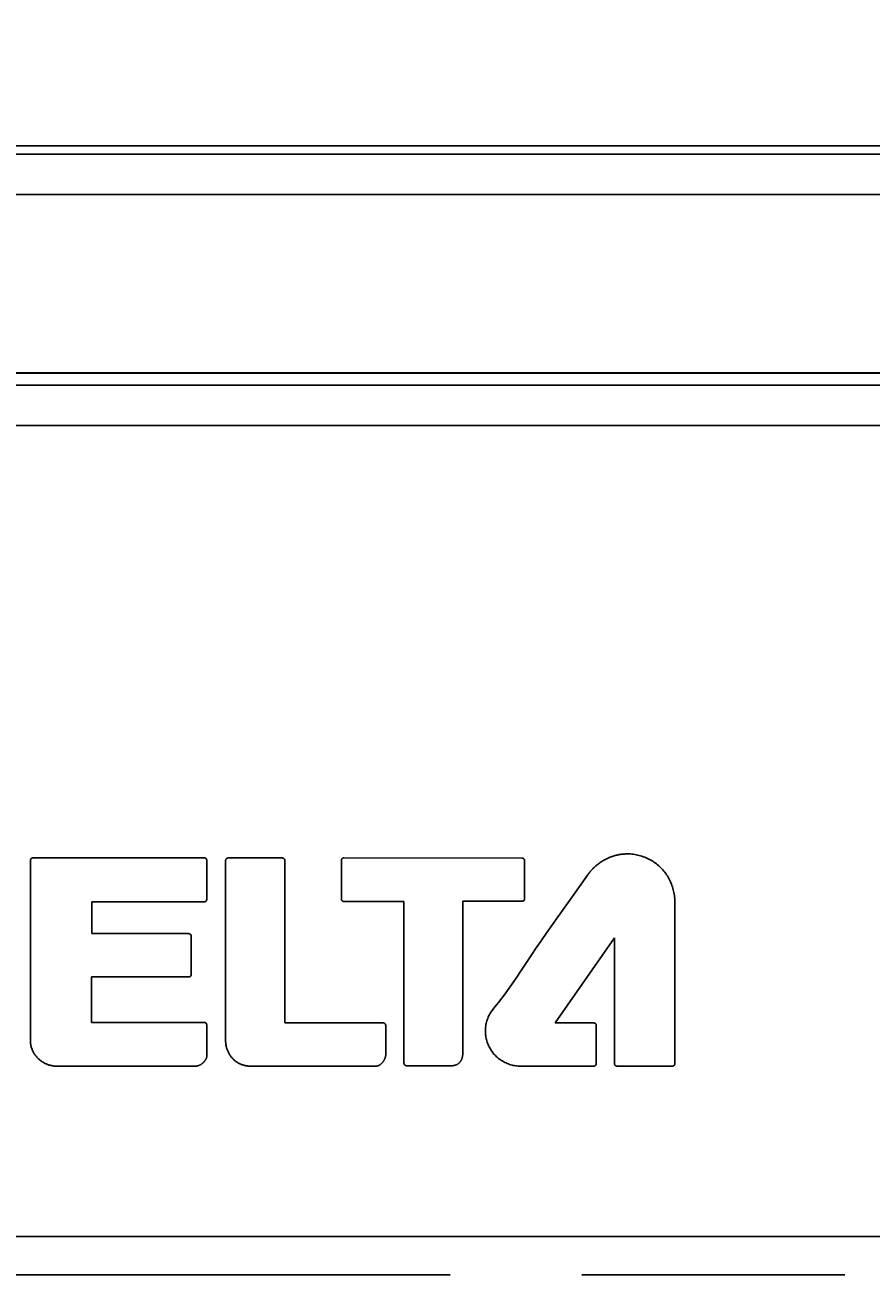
# Model space of a CAD drawing. Extents: x 0 to 1189, y 0 to 841.
# Tile 15 of 53: x 143 to 164, y 466 to 498. Entities that reach past the tile are written whole.
import ezdxf
from ezdxf.enums import TextEntityAlignment as Align

# ---------------------------------------------------------------- set-up
doc = ezdxf.new("R2010")
doc.units = 0
doc.header["$LTSCALE"] = 65.395
doc.header["$MEASUREMENT"] = 0
doc.linetypes.add('PHANTOM', pattern=[0.8, 0.45, -0.05, 0.1, -0.05, 0.1, -0.05])
doc.layers.get('0').update_dxf_attribs({"linetype": 'CONTINUOUS'})
doc.layers.add('03___PRT_ALL_CURVES', color=7, linetype='CONTINUOUS')
doc.layers.add('7_ALL_FEATURES', color=7, linetype='CONTINUOUS')
doc.styles.add('TEXTSTYLE_2', font='arial.ttf')
doc.dimstyles.get("Standard").update_dxf_attribs({"dimtxt": 0.18, "dimasz": 0.18, "dimexe": 0.18, "dimexo": 0.0625, "dimgap": 0.09, "dimtad": 0, "dimtih": 1, "dimtoh": 1, "dimdec": 4, "dimzin": 0, "dimdsep": 46, "dimtxsty": 'Standard', "dimcen": 0.09, "dimadec": 0, "dimazin": 0, "dimtfac": 1, "dimtdec": 4, "dimtofl": 0, "dimtmove": 0, "dimatfit": 3, "dimfxl": 1, "dimtolj": 1, "dimtzin": 0, "dimarcsym": 0})

# ---------------------------------------------------------------- blocks, each defined once
blk = doc.blocks.new('_FILLED')
at = {"color": 0, "linetype": 'ByBlock'}
blk.add_solid([(0, 0), (-1, 0.167), (-1, -0.167)], dxfattribs=at)
blk = doc.blocks.new('*D1')
at = {"color": 2, "linetype": 'Continuous'}
for p, q in [((100.563, 495.047), (100.563, 511.546)), ((370.455, 495.047), (370.455, 511.546)), ((100.563, 509.546), (235.509, 509.546)), ((370.455, 509.546), (235.509, 509.546))]:
    blk.add_line(p, q, dxfattribs=at)
at = {"color": 2, "linetype": 'Continuous', "xscale": 4.76, "yscale": 4.76, "zscale": 4.76, "rotation": 180}
blk.add_blockref('_FILLED', (100.563, 509.546), dxfattribs=at)
at = {"color": 2, "linetype": 'Continuous', "xscale": 4.76, "yscale": 4.76, "zscale": 4.76}
blk.add_blockref('_FILLED', (370.455, 509.546), dxfattribs=at)
at = {"color": 2, "linetype": 'Continuous', "style": 'TEXTSTYLE_2'}
for s, p in [('(10.63")', (211.981, 511.546)), ('270', (182.985, 511.546))]:
    blk.add_text(s, height=8, dxfattribs=at).set_placement(p, align=Align.CENTER)

msp = doc.modelspace()

# ---------------------------------------------------------------- linework, layer by layer
at = {"layer": '03___PRT_ALL_CURVES', "color": 4, "linetype": 'PHANTOM'}
msp.add_line((124.39904, 466.49103), (346.61904, 466.49103), dxfattribs=at)
at = {"layer": '7_ALL_FEATURES', "color": 7, "linetype": 'Continuous'}
for p, q in [((101.56282, 494.54725), (369.45526, 494.54725)), ((101.56282, 494.54588), (369.45526, 494.54588)), ((105.09487, 494.33625), (365.92432, 494.33623)), ((105.09383, 493.33762), (365.92425, 493.33762)), ((363.16445, 488.90644), (107.85363, 488.90644)), ((363.15904, 488.90103), (107.85904, 488.90103)), ((361.85904, 488.60103), (109.15894, 488.60103)), ((124.42024, 467.45103), (346.59774, 467.45103))]:
    msp.add_line(p, q, dxfattribs=at)
at = {"layer": '7_ALL_FEATURES', "color": 3, "linetype": 'Continuous'}
for p, q in [((109.85894, 487.60103), (361.15904, 487.60103)), ((143.39804, 476.79383), (143.39804, 472.28493)), ((147.71474, 476.85653), (143.46054, 476.85653)), ((147.77724, 475.82443), (147.77724, 476.79383)), ((148.24684, 476.79013), (148.24684, 472.30313)), ((149.65524, 476.85263), (148.30954, 476.85263)), ((149.71784, 472.75383), (149.71794, 476.78993)), ((151.12364, 476.79403), (151.12364, 475.83413)), ((155.61354, 476.85123), (151.18604, 476.85653)), ((155.67594, 475.83913), (155.67594, 476.78893)), ((144.92364, 474.97253), (144.92364, 475.76183)), ((144.92364, 475.76183), (147.71474, 475.76183)), ((151.18604, 475.77133), (152.67864, 475.77133)), ((152.67864, 475.77133), (152.67904, 471.75393)), ((154.13844, 475.77643), (155.61354, 475.77683)), ((154.13844, 471.97613), (154.13844, 475.77643)), ((159.40904, 471.74203), (159.40904, 475.77643)), ((147.32874, 474.97253), (144.92364, 474.97253)), ((147.39114, 473.95783), (147.39114, 474.91023)), ((156.43734, 472.75333), (157.91074, 474.87263)), ((157.91074, 474.87263), (157.91134, 471.74203)), ((144.91464, 472.76533), (144.91464, 473.89543)), ((144.91464, 473.89543), (147.32874, 473.89543)), ((147.71474, 472.76533), (144.91464, 472.76533)), ((152.16194, 472.75383), (149.71784, 472.75383)), ((157.39534, 472.75333), (156.43734, 472.75333)), ((147.77724, 471.91923), (147.77724, 472.70253)), ((152.22434, 471.95913), (152.22404, 472.69113)), ((157.45764, 471.74203), (157.45764, 472.69083)), ((144.04644, 471.67963), (147.49674, 471.67963)), ((148.86764, 471.67963), (151.97964, 471.67963)), ((152.74184, 471.69133), (153.87104, 471.69133)), ((155.57744, 471.67963), (157.39534, 471.67963)), ((157.97404, 471.67963), (159.34634, 471.67963))]:
    msp.add_line(p, q, dxfattribs=at)
for points in [[(143.46054, 476.85653), (143.45863, 476.8565), (143.45672, 476.8564), (143.4548, 476.85624), (143.45289, 476.85602), (143.45098, 476.85574), (143.44907, 476.85539), (143.44717, 476.85499), (143.44528, 476.85453), (143.4434, 476.854), (143.44154, 476.85342), (143.43969, 476.85279), (143.43785, 476.85209), (143.43604, 476.85134), (143.43424, 476.85054), (143.43247, 476.84968), (143.43073, 476.84876), (143.42901, 476.84779), (143.42733, 476.84677), (143.42567, 476.8457), (143.42405, 476.84458), (143.42247, 476.84341), (143.42092, 476.84219), (143.41942, 476.84091), (143.41796, 476.83959), (143.41654, 476.83823), (143.41516, 476.8368), (143.41382, 476.83533), (143.41253, 476.83381), (143.4113, 476.83225), (143.41011, 476.83066), (143.40898, 476.82902), (143.40789, 476.82736), (143.40686, 476.82565), (143.40588, 476.82392), (143.40496, 476.82216), (143.40409, 476.82038), (143.40328, 476.81857), (143.40252, 476.81673), (143.40182, 476.81488), (143.40117, 476.81301), (143.40059, 476.81113), (143.40006, 476.80923), (143.39959, 476.80732), (143.39918, 476.8054), (143.39884, 476.80348), (143.39855, 476.80155), (143.39833, 476.79962), (143.39817, 476.79768), (143.39807, 476.79575), (143.39804, 476.79383)], [(147.77724, 476.79383), (147.77721, 476.79575), (147.77711, 476.79768), (147.77695, 476.79961), (147.77673, 476.80155), (147.77645, 476.80347), (147.77611, 476.8054), (147.7757, 476.80732), (147.77524, 476.80923), (147.77471, 476.81112), (147.77413, 476.81301), (147.77349, 476.81488), (147.7728, 476.81673), (147.77204, 476.81856), (147.77124, 476.82037), (147.77037, 476.82216), (147.76945, 476.82392), (147.76848, 476.82565), (147.76746, 476.82736), (147.76638, 476.82902), (147.76525, 476.83066), (147.76407, 476.83225), (147.76283, 476.83381), (147.76155, 476.83533), (147.76022, 476.8368), (147.75884, 476.83823), (147.75742, 476.8396), (147.75596, 476.84092), (147.75445, 476.84219), (147.7529, 476.84342), (147.75132, 476.84459), (147.74969, 476.84571), (147.74804, 476.84679), (147.74635, 476.84781), (147.74463, 476.84877), (147.74288, 476.84969), (147.7411, 476.85055), (147.73931, 476.85135), (147.73749, 476.8521), (147.73565, 476.85279), (147.73379, 476.85343), (147.73192, 476.85401), (147.73003, 476.85453), (147.72814, 476.85499), (147.72623, 476.8554), (147.72432, 476.85574), (147.72241, 476.85602), (147.72049, 476.85624), (147.71857, 476.8564), (147.71665, 476.8565), (147.71474, 476.85653)], [(148.30954, 476.85263), (148.3079, 476.85259), (148.30625, 476.85249), (148.30459, 476.85233), (148.30294, 476.8521), (148.30128, 476.85181), (148.29962, 476.85146), (148.29796, 476.85104), (148.2963, 476.85057), (148.29465, 476.85005), (148.293, 476.84946), (148.29136, 476.84883), (148.28973, 476.84814), (148.2881, 476.8474), (148.28649, 476.84661), (148.28489, 476.84577), (148.2833, 476.84489), (148.28173, 476.84396), (148.28017, 476.84298), (148.27863, 476.84196), (148.27711, 476.8409), (148.27561, 476.8398), (148.27413, 476.83867), (148.27268, 476.83749), (148.27125, 476.83628), (148.26985, 476.83503), (148.26847, 476.83375), (148.26712, 476.83244), (148.26581, 476.8311), (148.26452, 476.82973), (148.26327, 476.82833), (148.26205, 476.82691), (148.26087, 476.82546), (148.25973, 476.82399), (148.25863, 476.8225), (148.25756, 476.82098), (148.25654, 476.81945), (148.25556, 476.81789), (148.25462, 476.81633), (148.25373, 476.81474), (148.25289, 476.81315), (148.2521, 476.81154), (148.25135, 476.80992), (148.25066, 476.80829), (148.25002, 476.80665), (148.24944, 476.805), (148.24891, 476.80335), (148.24843, 476.8017), (148.24802, 476.80004), (148.24766, 476.79839), (148.24737, 476.79673), (148.24714, 476.79507), (148.24697, 476.79342), (148.24687, 476.79177), (148.24684, 476.79013)], [(149.71794, 476.78993), (149.71791, 476.79185), (149.71781, 476.79378), (149.71764, 476.79572), (149.71741, 476.79764), (149.71712, 476.79957), (149.71676, 476.80149), (149.71634, 476.80341), (149.71586, 476.80531), (149.71532, 476.8072), (149.71472, 476.80908), (149.71406, 476.81094), (149.71334, 476.81279), (149.71257, 476.81461), (149.71174, 476.81642), (149.71085, 476.8182), (149.70991, 476.81995), (149.70892, 476.82168), (149.70787, 476.82337), (149.70678, 476.82504), (149.70563, 476.82667), (149.70443, 476.82826), (149.70318, 476.82981), (149.70188, 476.83133), (149.70053, 476.8328), (149.69914, 476.83423), (149.69772, 476.83559), (149.69625, 476.83691), (149.69474, 476.83819), (149.6932, 476.83941), (149.69162, 476.84059), (149.69, 476.84171), (149.68835, 476.84279), (149.68666, 476.84381), (149.68495, 476.84478), (149.68322, 476.8457), (149.68145, 476.84657), (149.67967, 476.84738), (149.67786, 476.84814), (149.67603, 476.84884), (149.67419, 476.84948), (149.67233, 476.85007), (149.67045, 476.8506), (149.66857, 476.85107), (149.66668, 476.85148), (149.66478, 476.85182), (149.66287, 476.85211), (149.66096, 476.85234), (149.65905, 476.8525), (149.65715, 476.85259), (149.65524, 476.85263)], [(151.18604, 476.85653), (151.18412, 476.8565), (151.1822, 476.8564), (151.18028, 476.85624), (151.17836, 476.85602), (151.17643, 476.85574), (151.17452, 476.8554), (151.17261, 476.855), (151.17071, 476.85454), (151.16882, 476.85402), (151.16694, 476.85344), (151.16508, 476.85281), (151.16323, 476.85211), (151.16141, 476.85136), (151.1596, 476.85056), (151.15782, 476.8497), (151.15607, 476.84879), (151.15435, 476.84782), (151.15265, 476.8468), (151.15099, 476.84573), (151.14937, 476.8446), (151.14778, 476.84343), (151.14623, 476.8422), (151.14472, 476.84093), (151.14326, 476.8396), (151.14184, 476.83823), (151.14047, 476.83681), (151.13915, 476.83534), (151.13788, 476.83383), (151.13666, 476.83228), (151.13549, 476.83069), (151.13437, 476.82906), (151.1333, 476.8274), (151.13229, 476.82571), (151.13133, 476.82398), (151.13042, 476.82223), (151.12957, 476.82045), (151.12877, 476.81865), (151.12802, 476.81682), (151.12733, 476.81498), (151.1267, 476.81312), (151.12613, 476.81124), (151.12561, 476.80935), (151.12516, 476.80745), (151.12476, 476.80554), (151.12442, 476.80363), (151.12414, 476.80171), (151.12392, 476.79978), (151.12377, 476.79786), (151.12367, 476.79594), (151.12364, 476.79403)], [(155.67594, 476.78893), (155.67591, 476.79056), (155.67581, 476.79221), (155.67564, 476.79385), (155.67541, 476.7955), (155.67512, 476.79715), (155.67477, 476.7988), (155.67436, 476.80046), (155.67389, 476.8021), (155.67336, 476.80375), (155.67278, 476.80539), (155.67214, 476.80702), (155.67145, 476.80864), (155.67071, 476.81026), (155.66992, 476.81186), (155.66908, 476.81345), (155.6682, 476.81503), (155.66727, 476.8166), (155.66629, 476.81814), (155.66528, 476.81967), (155.66422, 476.82118), (155.66312, 476.82267), (155.66198, 476.82414), (155.66081, 476.82558), (155.65959, 476.827), (155.65835, 476.8284), (155.65707, 476.82976), (155.65576, 476.8311), (155.65442, 476.83241), (155.65305, 476.83368), (155.65166, 476.83492), (155.65023, 476.83613), (155.64879, 476.8373), (155.64732, 476.83844), (155.64583, 476.83954), (155.64431, 476.84059), (155.64278, 476.84161), (155.64123, 476.84258), (155.63967, 476.84351), (155.63809, 476.84439), (155.63649, 476.84523), (155.63489, 476.84601), (155.63327, 476.84675), (155.63164, 476.84744), (155.63001, 476.84807), (155.62837, 476.84865), (155.62672, 476.84918), (155.62507, 476.84965), (155.62342, 476.85006), (155.62177, 476.85041), (155.62012, 476.8507), (155.61847, 476.85093), (155.61682, 476.85109), (155.61518, 476.85119), (155.61354, 476.85123)], [(158.23134, 476.95403), (158.20612, 476.95373), (158.18082, 476.95283), (158.15548, 476.95134), (158.1301, 476.94927), (158.10471, 476.94662), (158.07931, 476.9434), (158.05393, 476.93962), (158.02859, 476.93527), (158.00329, 476.93036), (157.97807, 476.92491), (157.95292, 476.91892), (157.92788, 476.91239), (157.90295, 476.90533), (157.87816, 476.89774), (157.85352, 476.88964), (157.82904, 476.88102), (157.80475, 476.8719), (157.78067, 476.86228), (157.7568, 476.85216), (157.73317, 476.84155), (157.70978, 476.83046), (157.68667, 476.8189), (157.66384, 476.80686), (157.64132, 476.79436), (157.61912, 476.7814), (157.59725, 476.76798), (157.57573, 476.75412), (157.55459, 476.73982), (157.53383, 476.72509), (157.51347, 476.70992), (157.49354, 476.69433), (157.47404, 476.67833)], [(159.40904, 475.77643), (159.40844, 475.81253), (159.40664, 475.84872), (159.40367, 475.88495), (159.39952, 475.92117), (159.39421, 475.95735), (159.38776, 475.99344), (159.38018, 476.02942), (159.37148, 476.06522), (159.36167, 476.10082), (159.35076, 476.13618), (159.33877, 476.17124), (159.32571, 476.20598), (159.31158, 476.24035), (159.29642, 476.2743), (159.28021, 476.30781), (159.26299, 476.34083), (159.24476, 476.37331), (159.22553, 476.40522), (159.20531, 476.43652), (159.18412, 476.46716), (159.16197, 476.49711), (159.13887, 476.52632), (159.11484, 476.55475), (159.08988, 476.58237), (159.06401, 476.60913), (159.03725, 476.63499), (159.00964, 476.65994), (158.9812, 476.68397), (158.95199, 476.70706), (158.92204, 476.7292), (158.8914, 476.75038), (158.8601, 476.77059), (158.82819, 476.78981), (158.79571, 476.80804), (158.76269, 476.82526), (158.72919, 476.84145), (158.69523, 476.85662), (158.66086, 476.87073), (158.62613, 476.88379), (158.59106, 476.89577), (158.55571, 476.90668), (158.52011, 476.91648), (158.48431, 476.92518), (158.44834, 476.93276), (158.41225, 476.93921), (158.37607, 476.94451), (158.33985, 476.94866), (158.30363, 476.95163), (158.26744, 476.95343), (158.23134, 476.95403)], [(157.47404, 476.67833), (157.45993, 476.66659), (157.44598, 476.65462), (157.43221, 476.64244), (157.41862, 476.63004), (157.4052, 476.61744), (157.39196, 476.60463), (157.37891, 476.59163), (157.36603, 476.57843), (157.35335, 476.56505), (157.34085, 476.55149), (157.32854, 476.53775), (157.31643, 476.52385), (157.30451, 476.50978), (157.29279, 476.49555), (157.28127, 476.48116), (157.26995, 476.46663), (157.25884, 476.45195), (157.24793, 476.43714), (157.23723, 476.4222)], [(157.23723, 476.4222), (157.08561, 476.2049), (156.94318, 476.00364), (156.7999, 475.80301), (156.51257, 475.40225)], [(147.71474, 475.76183), (147.71665, 475.76186), (147.71857, 475.76196), (147.72049, 475.76212), (147.72241, 475.76234), (147.72433, 475.76262), (147.72624, 475.76297), (147.72814, 475.76338), (147.73004, 475.76384), (147.73192, 475.76437), (147.73379, 475.76495), (147.73565, 475.76559), (147.73749, 475.76629), (147.73931, 475.76705), (147.7411, 475.76786), (147.74288, 475.76872), (147.74462, 475.76964), (147.74634, 475.77061), (147.74803, 475.77164), (147.74969, 475.77271), (147.75131, 475.77384), (147.7529, 475.77502), (147.75445, 475.77625), (147.75596, 475.77753), (147.75742, 475.77885), (147.75884, 475.78023), (147.76022, 475.78165), (147.76154, 475.78312), (147.76282, 475.78463), (147.76405, 475.78618), (147.76523, 475.78777), (147.76636, 475.7894), (147.76744, 475.79106), (147.76846, 475.79275), (147.76943, 475.79448), (147.77035, 475.79623), (147.77122, 475.79801), (147.77203, 475.79981), (147.77278, 475.80163), (147.77348, 475.80347), (147.77412, 475.80533), (147.7747, 475.80721), (147.77523, 475.8091), (147.77569, 475.811), (147.7761, 475.81291), (147.77645, 475.81482), (147.77673, 475.81674), (147.77695, 475.81867), (147.77711, 475.82059), (147.77721, 475.82251), (147.77724, 475.82443)], [(151.12364, 475.83413), (151.12367, 475.83221), (151.12377, 475.83029), (151.12392, 475.82836), (151.12414, 475.82644), (151.12442, 475.82451), (151.12476, 475.8226), (151.12516, 475.82068), (151.12561, 475.81878), (151.12613, 475.81689), (151.1267, 475.81501), (151.12734, 475.81314), (151.12802, 475.8113), (151.12877, 475.80947), (151.12957, 475.80766), (151.13042, 475.80588), (151.13133, 475.80412), (151.13229, 475.8024), (151.13331, 475.8007), (151.13437, 475.79903), (151.13549, 475.7974), (151.13666, 475.7958), (151.13788, 475.79424), (151.13915, 475.79273), (151.14047, 475.79126), (151.14184, 475.78983), (151.14326, 475.78845), (151.14472, 475.78711), (151.14623, 475.78583), (151.14777, 475.78459), (151.14936, 475.78341), (151.15099, 475.78227), (151.15265, 475.78119), (151.15434, 475.78016), (151.15606, 475.77918), (151.15781, 475.77826), (151.15959, 475.77739), (151.16139, 475.77657), (151.16322, 475.77581), (151.16506, 475.77511), (151.16692, 475.77447), (151.1688, 475.77388), (151.17069, 475.77335), (151.1726, 475.77288), (151.17451, 475.77247), (151.17642, 475.77213), (151.17835, 475.77184), (151.18027, 475.77162), (151.1822, 475.77146), (151.18412, 475.77136), (151.18604, 475.77133)], [(155.65794, 475.79503), (155.65891, 475.79604), (155.65987, 475.79707), (155.6608, 475.79814), (155.6617, 475.79923), (155.66258, 475.80035), (155.66344, 475.80149), (155.66427, 475.80265), (155.66507, 475.80384), (155.66586, 475.80505), (155.66661, 475.80628), (155.66734, 475.80752), (155.66804, 475.80879), (155.66871, 475.81007), (155.66936, 475.81137), (155.66998, 475.81268), (155.67057, 475.81401), (155.67113, 475.81535), (155.67166, 475.8167), (155.67217, 475.81807), (155.67264, 475.81944), (155.67309, 475.82082), (155.6735, 475.82221), (155.67388, 475.82361), (155.67423, 475.82501), (155.67455, 475.82642), (155.67484, 475.82783), (155.67509, 475.82924), (155.67532, 475.83066), (155.67551, 475.83207), (155.67566, 475.83349), (155.67578, 475.8349), (155.67587, 475.83632), (155.67592, 475.83772), (155.67594, 475.83913)], [(155.61354, 475.77683), (155.61495, 475.77685), (155.61637, 475.7769), (155.61779, 475.77699), (155.61921, 475.77711), (155.62064, 475.77727), (155.62206, 475.77747), (155.62348, 475.7777), (155.62491, 475.77796), (155.62632, 475.77825), (155.62774, 475.77858), (155.62915, 475.77894), (155.63055, 475.77933), (155.63195, 475.77975), (155.63333, 475.7802), (155.63471, 475.78069), (155.63608, 475.7812), (155.63744, 475.78174), (155.63879, 475.78231), (155.64012, 475.78291), (155.64144, 475.78354), (155.64275, 475.78419), (155.64404, 475.78488), (155.64531, 475.78559), (155.64657, 475.78632), (155.64781, 475.78708), (155.64903, 475.78787), (155.65022, 475.78868), (155.6514, 475.78952), (155.65255, 475.79038), (155.65368, 475.79126), (155.65478, 475.79217), (155.65586, 475.7931), (155.65692, 475.79405), (155.65794, 475.79503)], [(156.51257, 475.40225), (156.36942, 475.20143), (156.22721, 474.99987), (156.08641, 474.79722), (155.94744, 474.59313), (155.87263, 474.48127), (155.57575, 474.03206)], [(147.39114, 474.91023), (147.39111, 474.91213), (147.39101, 474.91404), (147.39086, 474.91594), (147.39064, 474.91785), (147.39036, 474.91976), (147.39003, 474.92166), (147.38963, 474.92356), (147.38917, 474.92544), (147.38866, 474.92732), (147.38809, 474.92918), (147.38746, 474.93103), (147.38677, 474.93286), (147.38603, 474.93467), (147.38524, 474.93646), (147.38439, 474.93823), (147.38348, 474.93997), (147.38253, 474.94168), (147.38152, 474.94337), (147.38046, 474.94502), (147.37935, 474.94663), (147.37818, 474.94821), (147.37697, 474.94975), (147.37571, 474.95126), (147.3744, 474.95271), (147.37304, 474.95413), (147.37162, 474.95551), (147.37015, 474.95684), (147.36864, 474.95812), (147.36709, 474.95935), (147.3655, 474.96053), (147.36387, 474.96166), (147.36221, 474.96274), (147.36051, 474.96377), (147.35878, 474.96474), (147.35702, 474.96566), (147.35524, 474.96652), (147.35343, 474.96733), (147.35161, 474.96809), (147.34976, 474.96878), (147.34789, 474.96942), (147.34601, 474.97), (147.34411, 474.97053), (147.34221, 474.97099), (147.34029, 474.97139), (147.33837, 474.97174), (147.33644, 474.97202), (147.33452, 474.97224), (147.33259, 474.9724), (147.33066, 474.9725), (147.32874, 474.97253)], [(147.32874, 473.89543), (147.33066, 473.89546), (147.33259, 473.89556), (147.33452, 473.89571), (147.33644, 473.89593), (147.33837, 473.89622), (147.34029, 473.89656), (147.34221, 473.89697), (147.34411, 473.89743), (147.34601, 473.89795), (147.34789, 473.89853), (147.34976, 473.89917), (147.35161, 473.89987), (147.35344, 473.90062), (147.35524, 473.90143), (147.35703, 473.90229), (147.35878, 473.90321), (147.36051, 473.90419), (147.36221, 473.90521), (147.36387, 473.90629), (147.3655, 473.90742), (147.36709, 473.9086), (147.36865, 473.90983), (147.37015, 473.91112), (147.37162, 473.91245), (147.37304, 473.91383), (147.3744, 473.91524), (147.37571, 473.9167), (147.37697, 473.91821), (147.37819, 473.91975), (147.37935, 473.92134), (147.38046, 473.92296), (147.38153, 473.92461), (147.38253, 473.9263), (147.38349, 473.92802), (147.38439, 473.92976), (147.38524, 473.93153), (147.38604, 473.93333), (147.38678, 473.93514), (147.38746, 473.93698), (147.38809, 473.93883), (147.38866, 473.9407), (147.38918, 473.94258), (147.38963, 473.94447), (147.39003, 473.94637), (147.39036, 473.94828), (147.39064, 473.95019), (147.39086, 473.9521), (147.39101, 473.95401), (147.39111, 473.95592), (147.39114, 473.95783)], [(155.57575, 474.03206), (155.501, 473.92017), (155.4256, 473.80879), (155.34931, 473.69811), (155.27192, 473.58828), (155.19321, 473.47949), (155.11295, 473.3719), (155.03091, 473.2657), (154.94689, 473.16105), (154.86064, 473.05813)], [(154.86064, 473.05813), (154.84326, 473.03239), (154.82681, 473.00596), (154.81129, 472.97888), (154.79673, 472.95119), (154.78314, 472.92293), (154.77053, 472.89415), (154.75894, 472.86489), (154.74837, 472.83519), (154.73884, 472.8051), (154.73036, 472.77465), (154.72297, 472.7439), (154.71666, 472.71289), (154.71147, 472.68165), (154.7074, 472.65023), (154.70448, 472.61867), (154.70272, 472.58703), (154.70214, 472.55533), (154.70273, 472.52418), (154.70446, 472.49307), (154.70732, 472.46202), (154.71129, 472.43108), (154.71637, 472.40029), (154.72253, 472.36968), (154.72977, 472.3393), (154.73807, 472.30917), (154.74742, 472.27934), (154.75781, 472.24985), (154.76922, 472.22074), (154.78164, 472.19203), (154.79506, 472.16378), (154.80946, 472.13602), (154.82483, 472.10878), (154.84115, 472.08211), (154.85843, 472.05604), (154.87663, 472.03061), (154.89575, 472.00587), (154.91577, 471.98184), (154.93668, 471.95857), (154.95848, 471.93609), (154.98112, 471.91445), (155.00459, 471.89365), (155.02883, 471.87372), (155.0538, 471.85466), (155.07946, 471.8365), (155.10576, 471.81925), (155.13265, 471.80293), (155.1601, 471.78754), (155.18806, 471.77312), (155.21648, 471.75966), (155.24532, 471.74719), (155.27453, 471.73572), (155.30407, 471.72527), (155.3339, 471.71586), (155.36397, 471.70749), (155.39423, 471.70019), (155.42465, 471.69397), (155.45517, 471.68885), (155.48576, 471.68484), (155.51636, 471.68195), (155.54694, 471.68021), (155.57744, 471.67963)], [(147.77724, 472.70253), (147.77721, 472.70445), (147.77711, 472.70637), (147.77695, 472.7083), (147.77673, 472.71023), (147.77645, 472.71215), (147.7761, 472.71407), (147.7757, 472.71598), (147.77523, 472.71788), (147.77471, 472.71978), (147.77412, 472.72166), (147.77348, 472.72352), (147.77278, 472.72537), (147.77203, 472.72719), (147.77122, 472.729), (147.77036, 472.73078), (147.76944, 472.73253), (147.76846, 472.73426), (147.76744, 472.73596), (147.76636, 472.73763), (147.76523, 472.73926), (147.76405, 472.74085), (147.76282, 472.74241), (147.76154, 472.74393), (147.76022, 472.7454), (147.75884, 472.74683), (147.75742, 472.74821), (147.75596, 472.74954), (147.75445, 472.75082), (147.7529, 472.75205), (147.75132, 472.75324), (147.7497, 472.75437), (147.74804, 472.75545), (147.74635, 472.75648), (147.74463, 472.75746), (147.74288, 472.75838), (147.74111, 472.75925), (147.73931, 472.76007), (147.73749, 472.76083), (147.73566, 472.76153), (147.7338, 472.76218), (147.73193, 472.76277), (147.73004, 472.7633), (147.72815, 472.76377), (147.72624, 472.76418), (147.72433, 472.76452), (147.72241, 472.76481), (147.72049, 472.76504), (147.71857, 472.7652), (147.71666, 472.76529), (147.71474, 472.76533)], [(152.22404, 472.69113), (152.22401, 472.69305), (152.22391, 472.69498), (152.22376, 472.69691), (152.22354, 472.69884), (152.22326, 472.70076), (152.22293, 472.70269), (152.22253, 472.7046), (152.22207, 472.70651), (152.22156, 472.70841), (152.22098, 472.71029), (152.22035, 472.71216), (152.21967, 472.71402), (152.21892, 472.71585), (152.21813, 472.71766), (152.21727, 472.71945), (152.21636, 472.72121), (152.2154, 472.72294), (152.21439, 472.72465), (152.21332, 472.72632), (152.2122, 472.72795), (152.21103, 472.72955), (152.20981, 472.73111), (152.20853, 472.73262), (152.20721, 472.7341), (152.20584, 472.73553), (152.20443, 472.7369), (152.20298, 472.73822), (152.20148, 472.73949), (152.19994, 472.74071), (152.19837, 472.74189), (152.19675, 472.74301), (152.1951, 472.74408), (152.19342, 472.7451), (152.19171, 472.74607), (152.18997, 472.74698), (152.1882, 472.74784), (152.18641, 472.74865), (152.1846, 472.7494), (152.18277, 472.75009), (152.18092, 472.75073), (152.17906, 472.75131), (152.17718, 472.75183), (152.17529, 472.75229), (152.17339, 472.75269), (152.17149, 472.75304), (152.16958, 472.75332), (152.16767, 472.75354), (152.16575, 472.7537), (152.16385, 472.7538), (152.16194, 472.75383)], [(157.45764, 472.69083), (157.45761, 472.69273), (157.45752, 472.69464), (157.45737, 472.69656), (157.45716, 472.69847), (157.45689, 472.70039), (157.45656, 472.70229), (157.45618, 472.7042), (157.45573, 472.70609), (157.45523, 472.70798), (157.45467, 472.70985), (157.45406, 472.71171), (157.45339, 472.71355), (157.45267, 472.71537), (157.45189, 472.71717), (157.45106, 472.71895), (157.45017, 472.7207), (157.44923, 472.72242), (157.44823, 472.72412), (157.44719, 472.72578), (157.44609, 472.7274), (157.44494, 472.72899), (157.44374, 472.73054), (157.44249, 472.73205), (157.44119, 472.73351), (157.43984, 472.73493), (157.43842, 472.73631), (157.43696, 472.73765), (157.43545, 472.73894), (157.43389, 472.74017), (157.4323, 472.74136), (157.43066, 472.74249), (157.42899, 472.74357), (157.42729, 472.7446), (157.42555, 472.74557), (157.42379, 472.74649), (157.42199, 472.74735), (157.42018, 472.74816), (157.41834, 472.74891), (157.41648, 472.7496), (157.4146, 472.75024), (157.4127, 472.75082), (157.4108, 472.75134), (157.40888, 472.7518), (157.40695, 472.7522), (157.40502, 472.75254), (157.40308, 472.75282), (157.40114, 472.75304), (157.3992, 472.7532), (157.39727, 472.7533), (157.39534, 472.75333)], [(143.39804, 472.28493), (143.39833, 472.26774), (143.39928, 472.25057), (143.40087, 472.23342), (143.40308, 472.21631), (143.40591, 472.19926), (143.40934, 472.18227), (143.41335, 472.16535), (143.41794, 472.14853), (143.42308, 472.13182), (143.42877, 472.11522), (143.435, 472.09876), (143.44174, 472.08244), (143.44899, 472.06628), (143.45674, 472.05029), (143.46496, 472.03449), (143.47365, 472.01888), (143.48279, 472.00349), (143.49237, 471.98832), (143.50238, 471.97339), (143.5128, 471.95871), (143.52361, 471.9443), (143.53482, 471.93016), (143.5464, 471.91632), (143.55833, 471.90278), (143.57062, 471.88956), (143.58323, 471.87667), (143.59617, 471.86413), (143.60941, 471.85194), (143.62294, 471.84013), (143.63952, 471.82648), (143.65647, 471.81339), (143.67379, 471.80087), (143.69146, 471.78892), (143.70945, 471.77755), (143.72774, 471.76677), (143.74632, 471.75658), (143.76517, 471.74699), (143.78426, 471.73801), (143.80359, 471.72964), (143.82312, 471.72189), (143.84285, 471.71477), (143.86275, 471.70828), (143.8828, 471.70244), (143.90298, 471.69725), (143.92328, 471.69271), (143.94368, 471.68883), (143.96415, 471.68562), (143.98469, 471.68309), (144.00526, 471.68125), (144.02585, 471.68009), (144.04644, 471.67963)], [(148.24684, 472.30313), (148.24716, 472.28417), (148.24811, 472.26515), (148.2497, 472.24609), (148.25189, 472.22703), (148.25471, 472.20797), (148.25812, 472.18894), (148.26213, 472.16997), (148.26672, 472.15106), (148.2719, 472.13226), (148.27765, 472.11357), (148.28396, 472.09503), (148.29082, 472.07664), (148.29824, 472.05844), (148.30619, 472.04045), (148.31468, 472.02268), (148.32369, 472.00516), (148.33321, 471.98792), (148.34325, 471.97097), (148.35378, 471.95433), (148.36481, 471.93803), (148.37633, 471.92209), (148.38832, 471.90654), (148.40078, 471.89138), (148.4137, 471.87665), (148.42707, 471.86237), (148.44089, 471.84856), (148.45515, 471.83524), (148.46984, 471.82243), (148.48518, 471.80997), (148.50093, 471.79806), (148.51707, 471.78671), (148.53358, 471.77592), (148.55043, 471.76569), (148.5676, 471.75602), (148.58508, 471.74692), (148.60283, 471.73838), (148.62083, 471.73041), (148.63906, 471.72301), (148.6575, 471.71619), (148.67613, 471.70994), (148.69492, 471.70427), (148.71385, 471.69918), (148.7329, 471.69467), (148.75205, 471.69075), (148.77126, 471.68742), (148.79053, 471.68467), (148.80982, 471.68252), (148.82912, 471.68096), (148.8484, 471.67999), (148.86764, 471.67963)], [(147.49674, 471.67963), (147.50435, 471.67989), (147.51195, 471.68043), (147.51953, 471.68124), (147.52709, 471.6823), (147.53463, 471.68362), (147.54214, 471.68518), (147.54961, 471.68698), (147.55705, 471.68901), (147.56444, 471.69127), (147.57179, 471.69375), (147.57908, 471.69645), (147.58631, 471.69934), (147.59349, 471.70244), (147.6006, 471.70573), (147.60763, 471.70921), (147.6146, 471.71287), (147.62148, 471.71669), (147.62828, 471.72069), (147.63499, 471.72485), (147.64161, 471.72915), (147.64813, 471.73361), (147.65454, 471.7382), (147.66085, 471.74293), (147.66705, 471.74778), (147.67313, 471.75276), (147.6791, 471.75784), (147.68493, 471.76303), (147.69064, 471.76833), (147.6978, 471.77529), (147.70474, 471.78241), (147.71145, 471.78968), (147.71793, 471.7971), (147.72419, 471.80469), (147.73022, 471.81242), (147.73602, 471.82032), (147.74159, 471.82836), (147.74693, 471.83657), (147.75204, 471.84493), (147.75513, 471.85027), (147.75811, 471.85568), (147.76096, 471.86117), (147.76366, 471.86673), (147.7662, 471.87238), (147.76854, 471.87813), (147.77025, 471.88274), (147.77181, 471.8874), (147.77321, 471.89212), (147.77443, 471.89688), (147.77546, 471.90167), (147.77628, 471.9065), (147.77688, 471.91136), (147.77724, 471.91623)], [(151.98324, 471.67963), (151.98974, 471.67997), (151.99621, 471.6806), (152.00262, 471.68149), (152.009, 471.68264), (152.01532, 471.68405), (152.02159, 471.68571), (152.02782, 471.68761), (152.03398, 471.68973), (152.04009, 471.69209), (152.04614, 471.69466), (152.05213, 471.69744), (152.05806, 471.70042), (152.06392, 471.70359), (152.06971, 471.70696), (152.07543, 471.7105), (152.08108, 471.71421), (152.08666, 471.71809), (152.09216, 471.72213), (152.09757, 471.72631), (152.10291, 471.73064), (152.10817, 471.7351), (152.11334, 471.73968), (152.11842, 471.74439), (152.12341, 471.74921), (152.12831, 471.75413), (152.13311, 471.75914), (152.13782, 471.76425), (152.14243, 471.76944), (152.14694, 471.7747), (152.15134, 471.78003), (152.1568, 471.7869), (152.16208, 471.79386), (152.16718, 471.80092), (152.17209, 471.80806), (152.17682, 471.81529), (152.18135, 471.82259), (152.18569, 471.82998), (152.18982, 471.83744), (152.19374, 471.84498), (152.19745, 471.85259), (152.20095, 471.86027), (152.20422, 471.86801), (152.20727, 471.87581), (152.21009, 471.88368), (152.21267, 471.8916), (152.21502, 471.89958), (152.21712, 471.90761), (152.21897, 471.91569), (152.22057, 471.92381), (152.22191, 471.93198), (152.22299, 471.94019), (152.2238, 471.94844), (152.22434, 471.95673)], [(153.87254, 471.69143), (153.88069, 471.69166), (153.88886, 471.69214), (153.89704, 471.69287), (153.90523, 471.69384), (153.91341, 471.69504), (153.92157, 471.6965), (153.92971, 471.69819), (153.9378, 471.70012), (153.94585, 471.70229), (153.95384, 471.7047), (153.96175, 471.70734), (153.96959, 471.71022), (153.97734, 471.71334), (153.98499, 471.7167), (153.99253, 471.72028), (153.99995, 471.72411), (154.00724, 471.72816), (154.01438, 471.73245), (154.02138, 471.73696), (154.02821, 471.74171), (154.03487, 471.74669), (154.04135, 471.75189), (154.04764, 471.75733), (154.05375, 471.76301), (154.05966, 471.76892), (154.06536, 471.77503), (154.07085, 471.78134), (154.07614, 471.78785), (154.08121, 471.79453), (154.08608, 471.80139), (154.09074, 471.80841), (154.09518, 471.81558), (154.09942, 471.8229), (154.10344, 471.83034), (154.10725, 471.83791), (154.11084, 471.8456), (154.11422, 471.85338), (154.11738, 471.86127), (154.12032, 471.86923), (154.12305, 471.87727), (154.12555, 471.88538), (154.12784, 471.89354), (154.12991, 471.90175), (154.13175, 471.91), (154.13337, 471.91827), (154.13477, 471.92656), (154.13595, 471.93486), (154.1369, 471.94316), (154.13763, 471.95144), (154.13813, 471.9597), (154.1384, 471.96794), (154.13844, 471.97613)], [(152.67904, 471.75393), (152.67907, 471.75201), (152.67917, 471.75009), (152.67933, 471.74817), (152.67955, 471.74625), (152.67983, 471.74432), (152.68017, 471.74241), (152.68057, 471.7405), (152.68103, 471.7386), (152.68155, 471.73671), (152.68213, 471.73483), (152.68277, 471.73297), (152.68346, 471.73113), (152.68421, 471.7293), (152.68501, 471.7275), (152.68587, 471.72572), (152.68679, 471.72397), (152.68775, 471.72225), (152.68877, 471.72055), (152.68985, 471.71889), (152.69097, 471.71726), (152.69214, 471.71567), (152.69337, 471.71412), (152.69464, 471.71261), (152.69597, 471.71115), (152.69734, 471.70973), (152.69877, 471.70835), (152.70024, 471.70701), (152.70176, 471.70573), (152.70332, 471.7045), (152.70492, 471.70331), (152.70656, 471.70218), (152.70823, 471.7011), (152.70994, 471.70008), (152.71167, 471.69911), (152.71344, 471.69819), (152.71523, 471.69732), (152.71705, 471.69652), (152.71888, 471.69576), (152.72074, 471.69507), (152.72261, 471.69443), (152.7245, 471.69385), (152.72641, 471.69333), (152.72832, 471.69286), (152.73024, 471.69246), (152.73217, 471.69212), (152.73411, 471.69183), (152.73604, 471.69161), (152.73798, 471.69145), (152.73991, 471.69136), (152.74184, 471.69133)], [(157.39534, 471.67963), (157.39727, 471.67966), (157.3992, 471.67975), (157.40114, 471.67991), (157.40308, 471.68013), (157.40502, 471.68041), (157.40695, 471.68075), (157.40888, 471.68115), (157.41079, 471.68162), (157.4127, 471.68214), (157.41459, 471.68272), (157.41647, 471.68335), (157.41833, 471.68405), (157.42017, 471.6848), (157.42199, 471.68561), (157.42378, 471.68647), (157.42555, 471.68739), (157.42729, 471.68836), (157.42899, 471.68938), (157.43066, 471.69046), (157.4323, 471.6916), (157.43389, 471.69278), (157.43545, 471.69402), (157.43696, 471.6953), (157.43842, 471.69664), (157.43984, 471.69803), (157.44119, 471.69944), (157.44249, 471.7009), (157.44374, 471.70241), (157.44494, 471.70395), (157.44608, 471.70554), (157.44718, 471.70716), (157.44823, 471.70882), (157.44922, 471.7105), (157.45016, 471.71222), (157.45105, 471.71397), (157.45188, 471.71574), (157.45266, 471.71754), (157.45339, 471.71935), (157.45406, 471.72119), (157.45467, 471.72304), (157.45523, 471.72491), (157.45573, 471.72679), (157.45617, 471.72868), (157.45656, 471.73058), (157.45689, 471.73249), (157.45716, 471.7344), (157.45737, 471.73631), (157.45752, 471.73822), (157.45761, 471.74013), (157.45764, 471.74203)], [(157.91134, 471.74203), (157.91137, 471.74011), (157.91147, 471.73819), (157.91162, 471.73627), (157.91184, 471.73434), (157.91212, 471.73242), (157.91247, 471.7305), (157.91287, 471.72859), (157.91333, 471.72669), (157.91385, 471.7248), (157.91443, 471.72292), (157.91506, 471.72106), (157.91575, 471.71921), (157.9165, 471.71739), (157.91731, 471.71559), (157.91817, 471.71381), (157.91908, 471.71205), (157.92005, 471.71033), (157.92107, 471.70864), (157.92214, 471.70697), (157.92326, 471.70535), (157.92444, 471.70376), (157.92566, 471.70221), (157.92694, 471.70071), (157.92827, 471.69924), (157.92964, 471.69783), (157.93107, 471.69646), (157.93254, 471.69513), (157.93405, 471.69386), (157.93561, 471.69264), (157.93721, 471.69147), (157.93884, 471.69035), (157.94051, 471.68928), (157.94222, 471.68826), (157.94395, 471.6873), (157.94571, 471.68639), (157.9475, 471.68554), (157.94931, 471.68474), (157.95114, 471.684), (157.953, 471.68331), (157.95487, 471.68268), (157.95675, 471.68211), (157.95865, 471.68159), (157.96056, 471.68114), (157.96248, 471.68074), (157.9644, 471.6804), (157.96633, 471.68013), (157.96826, 471.67991), (157.97019, 471.67975), (157.97212, 471.67966), (157.97404, 471.67963)], [(159.34634, 471.67963), (159.34827, 471.67966), (159.35019, 471.67976), (159.35213, 471.67991), (159.35406, 471.68013), (159.35599, 471.68042), (159.35791, 471.68076), (159.35983, 471.68117), (159.36174, 471.68163), (159.36364, 471.68215), (159.36552, 471.68273), (159.36739, 471.68337), (159.36924, 471.68407), (159.37107, 471.68482), (159.37288, 471.68563), (159.37467, 471.6865), (159.37643, 471.68741), (159.37816, 471.68839), (159.37987, 471.68941), (159.38153, 471.69049), (159.38317, 471.69162), (159.38477, 471.6928), (159.38632, 471.69403), (159.38784, 471.69532), (159.38931, 471.69665), (159.39074, 471.69803), (159.39211, 471.69944), (159.39343, 471.7009), (159.3947, 471.70241), (159.39592, 471.70395), (159.3971, 471.70553), (159.39822, 471.70715), (159.39929, 471.70881), (159.40031, 471.71049), (159.40128, 471.71221), (159.40219, 471.71395), (159.40305, 471.71572), (159.40386, 471.71752), (159.40461, 471.71933), (159.4053, 471.72117), (159.40594, 471.72302), (159.40652, 471.72489), (159.40704, 471.72677), (159.4075, 471.72866), (159.40791, 471.73056), (159.40825, 471.73247), (159.40853, 471.73438), (159.40875, 471.73629), (159.40891, 471.73821), (159.40901, 471.74012), (159.40904, 471.74203)]]:
    msp.add_lwpolyline(points, dxfattribs=at)

# ---------------------------------------------------------------- dimensions: what is measured, and where the dimension line sits
at = {"color": 2, "linetype": 'Continuous'}
dim = msp.add_linear_dim(base=(370.45526, 509.54588), p1=(100.56282, 493.54725), p2=(370.45526, 493.54725), dimstyle='Standard', dxfattribs=at)
dim.commit()
dim.dimension.update_dxf_attribs({"geometry": '*D1', "text_midpoint": (202.65789, 509.54588), "dimtype": 128})

doc.saveas('drawing.dxf')
